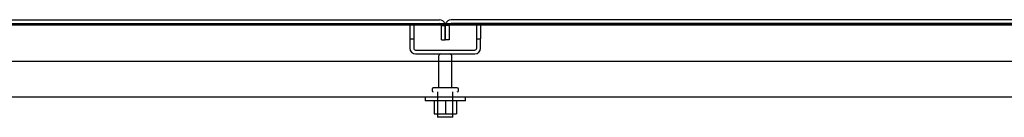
# Model space of a CAD drawing. Header units: inches. Extents: x 2 to 538, y -2 to 358.
# Tile 18 of 24: x 127.68 to 152.01, y 324.91 to 327.32. Entities that reach past the tile are written whole.
import ezdxf
from ezdxf.lldxf.tags import DXFTag

# ---------------------------------------------------------------- set-up
doc = ezdxf.new("R2010")
doc.units = ezdxf.units.IN
doc.header["$MEASUREMENT"] = 0
for name, color, linetype in [('COM43135', 7, 'Continuous'), ('COM70900-10', 7, 'Continuous'), ('COM71013-3', 7, 'Continuous'), ('COM71016-3', 7, 'Continuous'), ('COM71017-3', 7, 'Continuous'), ('Default', 7, 'Continuous'), ('NTS166105', 7, 'Continuous'), ('STD26089', 7, 'Continuous'), ('WAF25059', 7, 'Continuous')]:
    doc.layers.add(name, color=color, linetype=linetype)
tags = doc.linetypes.add('HIDDEN2', pattern=[0.1875, 0.125, -0.0625]).pattern_tags.tags
tags[6:7] = [DXFTag(74, 4), DXFTag(75, 0), DXFTag(340, '0'), DXFTag(46, 0.0), DXFTag(50, 0.0), DXFTag(44, 0.0), DXFTag(45, 0.0)]
tags[4:5] = [DXFTag(74, 4), DXFTag(75, 0), DXFTag(340, '0'), DXFTag(46, 0.0), DXFTag(50, 0.0), DXFTag(44, 0.0), DXFTag(45, 0.0)]

# ---------------------------------------------------------------- blocks, each defined once
blk = doc.blocks.new('SE')
at = {"layer": 'COM43135', "color": 7, "linetype": 'HIDDEN2'}
for p, q in [((172.071, 326.283), (104.321, 326.283)), ((172.011, 325.408), (104.381, 325.408))]:
    blk.add_line(p, q, dxfattribs=at)
at = {"layer": 'COM70900-10', "color": 7, "linetype": 'HIDDEN2'}
for p, q in [((137.321, 327.22), (137.321, 326.845)), ((137.416, 327.22), (137.416, 326.845)), ((138.976, 326.845), (138.976, 327.22)), ((139.071, 327.22), (139.071, 326.845)), ((137.321, 326.845), (137.321, 326.613)), ((137.321, 326.845), (137.416, 326.845)), ((137.416, 326.845), (137.416, 326.613)), ((138.976, 326.613), (138.976, 326.845)), ((138.976, 326.845), (139.071, 326.845)), ((139.071, 326.613), (139.071, 326.845)), ((137.464, 326.565), (138.928, 326.565)), ((137.464, 326.47), (138.928, 326.47))]:
    blk.add_line(p, q, dxfattribs=at)
for centre, radius, start, end in [((137.464, 326.613), 0.143, 180, 270), ((137.464, 326.613), 0.048, 180, 270), ((138.928, 326.613), 0.143, 270, 0), ((138.928, 326.613), 0.048, 270, 0)]:
    blk.add_arc(centre, radius, start, end, dxfattribs=at)
at = {"layer": 'COM71013-3', "color": 7, "linetype": 'Continuous'}
for p, q in [((100.728, 327.221), (175.663, 327.221)), ((100.728, 327.188), (175.663, 327.188))]:
    blk.add_line(p, q, dxfattribs=at)
at = {"layer": 'COM71016-3', "color": 7, "linetype": 'HIDDEN2'}
blk.add_line((138.053, 327.22), (138.339, 327.22), dxfattribs=at)
at = {"layer": 'COM71017-3', "color": 7, "linetype": 'Continuous'}
for p, q in [((100.728, 327.315), (138.053, 327.315)), ((175.663, 327.315), (138.339, 327.315))]:
    blk.add_line(p, q, dxfattribs=at)
at = {"layer": 'COM71017-3', "color": 7, "linetype": 'HIDDEN2'}
for p, q in [((100.728, 327.22), (138.053, 327.22)), ((138.101, 326.815), (138.101, 327.172)), ((138.101, 327.172), (138.196, 327.172)), ((138.196, 327.172), (138.196, 326.815)), ((138.291, 327.172), (138.196, 327.172)), ((138.196, 326.815), (138.196, 327.172)), ((138.291, 327.172), (138.291, 326.815)), ((175.663, 327.22), (138.339, 327.22)), ((138.101, 326.815), (138.196, 326.815)), ((138.291, 326.815), (138.196, 326.815))]:
    blk.add_line(p, q, dxfattribs=at)
at = {"layer": 'COM71017-3', "color": 7, "linetype": 'Continuous'}
for centre, start, end in [((138.053, 327.172), 19.6129, 90), ((138.339, 327.172), 90, 160.3871)]:
    blk.add_arc(centre, 0.143, start, end, dxfattribs=at)
at = {"layer": 'COM71017-3', "color": 7, "linetype": 'HIDDEN2'}
for centre, radius, start, end in [((138.053, 327.172), 0.048, 0, 90), ((138.053, 327.172), 0.143, 0, 19.6129), ((138.339, 327.172), 0.143, 160.3871, 180), ((138.339, 327.172), 0.048, 90, 180)]:
    blk.add_arc(centre, radius, start, end, dxfattribs=at)
at = {"layer": 'NTS166105', "color": 7, "linetype": 'HIDDEN2'}
for p, q in [((137.92, 325.312), (137.92, 324.992)), ((138.198, 325.312), (138.198, 324.992)), ((138.47, 325.312), (138.47, 324.992)), ((137.92, 324.992), (138.198, 324.992)), ((138.198, 324.992), (138.47, 324.992))]:
    blk.add_line(p, q, dxfattribs=at)
at = {"layer": 'STD26089', "color": 7, "linetype": 'HIDDEN2'}
for p, q in [((138.03, 326.41), (138.03, 325.633)), ((138.362, 325.633), (138.362, 326.41)), ((138.491, 325.633), (137.901, 325.633)), ((137.871, 325.603), (137.871, 325.563)), ((138.008, 325.533), (138.008, 324.908)), ((138.383, 324.908), (138.383, 325.533)), ((138.521, 325.563), (138.521, 325.603)), ((138.383, 324.908), (138.008, 324.908))]:
    blk.add_line(p, q, dxfattribs=at)
for centre, radius, start, end in [((138.09, 326.41), 0.06, 90, 180), ((138.302, 326.41), 0.06, 0, 90), ((137.901, 325.603), 0.03, 90, 180), ((138.491, 325.603), 0.03, 0, 90), ((137.901, 325.563), 0.03, 180, 270), ((138.491, 325.563), 0.03, 270, 0)]:
    blk.add_arc(centre, radius, start, end, dxfattribs=at)
at = {"layer": 'WAF25059', "color": 7, "linetype": 'HIDDEN2'}
for p, q in [((137.696, 325.408), (137.696, 325.312)), ((138.696, 325.312), (138.696, 325.408)), ((138.696, 325.312), (137.696, 325.312))]:
    blk.add_line(p, q, dxfattribs=at)

msp = doc.modelspace()

# ---------------------------------------------------------------- block references
at = {"layer": 'Default'}
msp.add_blockref('SE', (0, 0), dxfattribs=at)

doc.saveas('drawing.dxf')
